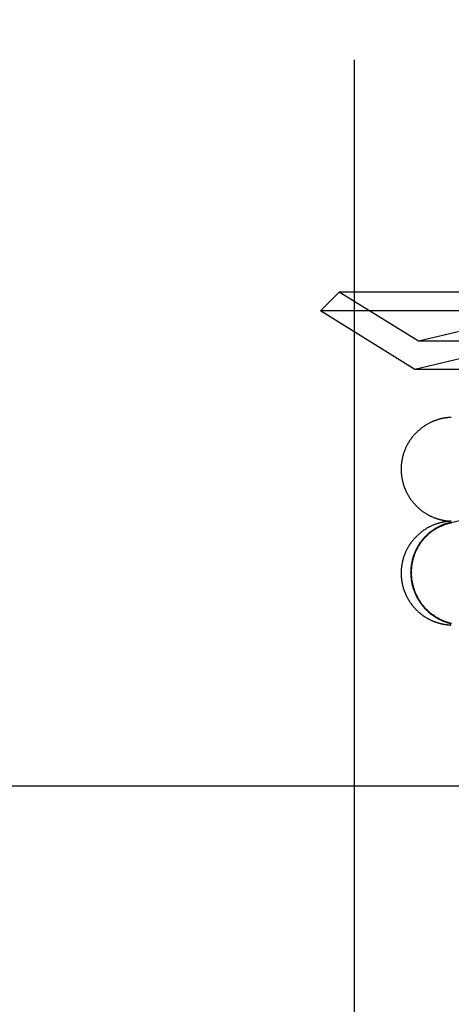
# Model space of a CAD drawing. Header units: inches. Extents: x 0 to 288, y 0 to 186.
# Tile 19 of 73: x 97.805 to 97.967, y 94.935 to 95.304. Entities that reach past the tile are written whole.
import ezdxf

# ---------------------------------------------------------------- set-up
doc = ezdxf.new("R2010")
doc.units = ezdxf.units.IN
doc.header["$LTSCALE"] = 15.847458
doc.header["$MEASUREMENT"] = 0
doc.linetypes.add('HIDDEN', pattern=[0.2, 0.1, -0.1])
doc.layers.add('DEFAULT_2', color=8, linetype='HIDDEN')

msp = doc.modelspace()

# ---------------------------------------------------------------- linework, layer by layer
at = {"layer": 'DEFAULT_2', "color": 8, "linetype": 'HIDDEN'}
for p, q in [((97.80554, 97.32877), (97.80554, 92.32877)), ((97.93054, 93.70377), (97.93054, 95.95377)), ((97.92478, 95.20152), (97.91771, 95.19445)), ((98.23664, 95.20152), (97.92478, 95.20152)), ((97.95446, 95.18312), (97.92478, 95.20152)), ((98.24371, 95.19445), (97.91771, 95.19445)), ((97.95307, 95.17252), (97.91771, 95.19445)), ((97.98243, 95.18967), (97.95446, 95.18312)), ((98.20696, 95.18312), (97.95446, 95.18312)), ((97.98243, 95.1794), (97.95307, 95.17252)), ((98.20834, 95.17252), (97.95307, 95.17252)), ((97.96467, 95.15435), (97.9645, 95.15432)), ((97.96483, 95.15437), (97.96467, 95.15435)), ((97.96498, 95.15439), (97.96483, 95.15437)), ((97.96514, 95.15441), (97.96498, 95.15439)), ((97.96528, 95.15442), (97.96514, 95.15441)), ((97.96542, 95.15444), (97.96528, 95.15442)), ((97.96555, 95.15445), (97.96542, 95.15444)), ((97.96568, 95.15446), (97.96555, 95.15445)), ((97.9658, 95.15447), (97.96568, 95.15446)), ((97.96591, 95.15448), (97.9658, 95.15447)), ((97.96602, 95.15449), (97.96591, 95.15448)), ((97.96612, 95.1545), (97.96602, 95.15449)), ((97.96621, 95.1545), (97.96612, 95.1545)), ((97.96633, 95.15451), (97.96621, 95.1545)), ((97.96643, 95.15452), (97.96633, 95.15451)), ((97.96653, 95.15452), (97.96643, 95.15452)), ((97.96662, 95.15453), (97.96653, 95.15452)), ((97.9667, 95.15453), (97.96662, 95.15453)), ((98.09555, 95.14521), (97.96617, 95.1149)), ((97.96467, 95.11541), (97.9645, 95.11539)), ((97.96483, 95.11543), (97.96467, 95.11541)), ((97.96498, 95.11545), (97.96483, 95.11543)), ((97.96487, 95.11578), (97.96502, 95.11576)), ((97.96514, 95.11547), (97.96498, 95.11545)), ((97.96502, 95.11576), (97.96517, 95.11574)), ((97.96528, 95.11549), (97.96514, 95.11547)), ((97.96517, 95.11574), (97.96531, 95.11573)), ((97.96542, 95.11551), (97.96528, 95.11549)), ((97.96531, 95.11573), (97.96544, 95.11571)), ((97.96555, 95.11552), (97.96542, 95.11551)), ((97.96544, 95.11571), (97.96557, 95.1157)), ((97.96568, 95.11553), (97.96555, 95.11552)), ((97.96557, 95.1157), (97.96569, 95.11569)), ((97.9658, 95.11554), (97.96568, 95.11553)), ((97.96569, 95.11569), (97.9658, 95.11568)), ((97.9658, 95.11568), (97.96591, 95.11567)), ((97.96591, 95.11555), (97.9658, 95.11554)), ((97.96591, 95.11567), (97.96601, 95.11566)), ((97.96602, 95.11556), (97.96591, 95.11555)), ((97.96601, 95.11566), (97.96611, 95.11566)), ((97.96612, 95.11557), (97.96602, 95.11556)), ((97.96611, 95.11566), (97.9662, 95.11565)), ((97.96621, 95.11557), (97.96612, 95.11557)), ((97.9662, 95.11565), (97.96632, 95.11564)), ((97.96633, 95.11558), (97.96621, 95.11557)), ((97.96632, 95.11564), (97.96643, 95.11564)), ((97.96643, 95.11558), (97.96633, 95.11558)), ((97.96643, 95.11564), (97.96652, 95.11563)), ((97.96653, 95.11559), (97.96643, 95.11558)), ((97.96652, 95.11563), (97.96661, 95.11563)), ((97.96662, 95.11559), (97.96653, 95.11559)), ((97.9667, 95.1156), (97.96662, 95.11559)), ((97.96664, 95.11563), (97.96672, 95.11562)), ((97.96487, 95.07685), (97.96502, 95.07683)), ((97.96502, 95.07683), (97.96517, 95.07681)), ((97.96517, 95.07681), (97.96531, 95.07679)), ((97.96531, 95.07679), (97.96544, 95.07678)), ((97.96544, 95.07678), (97.96557, 95.07677)), ((97.96557, 95.07677), (97.96569, 95.07676)), ((97.96569, 95.07676), (97.9658, 95.07675)), ((97.9658, 95.07675), (97.96591, 95.07674)), ((97.96591, 95.07674), (97.96601, 95.07673)), ((97.96601, 95.07673), (97.96611, 95.07672)), ((97.96611, 95.07672), (97.9662, 95.07672)), ((97.9662, 95.07672), (97.96632, 95.07671)), ((97.96632, 95.07671), (97.96643, 95.0767)), ((97.96643, 95.0767), (97.96652, 95.0767)), ((97.96652, 95.0767), (97.96661, 95.07669)), ((97.96664, 95.07669), (97.96672, 95.07669)), ((98.17437, 95.01627), (97.69678, 95.01627))]:
    msp.add_line(p, q, dxfattribs=at)
for points in [[(97.9645, 95.15432), (97.96441, 95.15431), (97.96432, 95.15429), (97.96423, 95.15428), (97.96414, 95.15426), (97.96405, 95.15425), (97.96395, 95.15423), (97.96385, 95.15421), (97.96375, 95.15419), (97.96365, 95.15417), (97.96355, 95.15415), (97.96344, 95.15413), (97.96333, 95.15411), (97.96321, 95.15408), (97.9631, 95.15405), (97.96298, 95.15403), (97.96286, 95.154), (97.96273, 95.15397), (97.9626, 95.15393), (97.96247, 95.1539), (97.96233, 95.15386), (97.96219, 95.15382), (97.96204, 95.15378), (97.96189, 95.15374), (97.96173, 95.15369), (97.96157, 95.15364), (97.9614, 95.15359), (97.96123, 95.15353), (97.96106, 95.15347), (97.96088, 95.15341), (97.9607, 95.15334), (97.96051, 95.15327), (97.96033, 95.1532), (97.96013, 95.15313), (97.95994, 95.15305), (97.95974, 95.15296), (97.95954, 95.15287), (97.95934, 95.15278), (97.95913, 95.15269), (97.95892, 95.15259), (97.95871, 95.15248), (97.95849, 95.15237), (97.95827, 95.15226), (97.95805, 95.15214), (97.95783, 95.15201), (97.9576, 95.15188), (97.95738, 95.15175), (97.95715, 95.15161), (97.95692, 95.15147), (97.95669, 95.15132), (97.95646, 95.15116), (97.95623, 95.151), (97.95599, 95.15083), (97.95575, 95.15066), (97.95551, 95.15047), (97.95527, 95.15028), (97.95502, 95.15008), (97.95477, 95.14987), (97.95452, 95.14965), (97.95427, 95.14943), (97.95402, 95.1492), (97.95377, 95.14896), (97.95353, 95.14872), (97.95329, 95.14847), (97.95306, 95.14823), (97.95284, 95.14798), (97.95262, 95.14772), (97.9524, 95.14747), (97.95219, 95.1472), (97.95198, 95.14694), (97.95178, 95.14667), (97.95158, 95.1464), (97.95139, 95.14612), (97.9512, 95.14584), (97.95101, 95.14556), (97.95084, 95.14528), (97.95066, 95.14499), (97.95049, 95.1447), (97.95033, 95.1444), (97.95017, 95.14411), (97.95002, 95.14381), (97.94987, 95.14351), (97.94972, 95.1432), (97.94959, 95.1429), (97.94945, 95.14259), (97.94933, 95.14228), (97.94921, 95.14196), (97.94909, 95.14165), (97.94898, 95.14133), (97.94887, 95.14101), (97.94877, 95.14069), (97.94868, 95.14036), (97.94859, 95.14004), (97.94851, 95.13971), (97.94843, 95.13939), (97.94836, 95.13906), (97.94829, 95.13873), (97.94823, 95.1384), (97.94818, 95.13806), (97.94813, 95.13773), (97.94808, 95.1374), (97.94805, 95.13706), (97.94802, 95.13673), (97.94799, 95.13639), (97.94797, 95.13606), (97.94796, 95.13572), (97.94795, 95.13539), (97.94795, 95.13508)], [(97.94795, 95.13508), (97.94795, 95.13477), (97.94796, 95.13443), (97.94797, 95.1341), (97.94799, 95.13376), (97.94802, 95.13343), (97.94805, 95.1331), (97.94808, 95.13276), (97.94813, 95.13243), (97.94818, 95.1321), (97.94823, 95.13177), (97.94829, 95.13144), (97.94836, 95.13111), (97.94843, 95.13078), (97.9485, 95.13045), (97.94859, 95.13013), (97.94867, 95.12981), (97.94877, 95.12948), (97.94887, 95.12916), (97.94897, 95.12884), (97.94908, 95.12853), (97.9492, 95.12821), (97.94932, 95.1279), (97.94945, 95.12759), (97.94958, 95.12728), (97.94971, 95.12698), (97.94986, 95.12667), (97.95, 95.12637), (97.95016, 95.12607), (97.95031, 95.12578), (97.95048, 95.12548), (97.95065, 95.12519), (97.95082, 95.12491), (97.951, 95.12462), (97.95118, 95.12434), (97.95137, 95.12406), (97.95156, 95.12379), (97.95176, 95.12352), (97.95196, 95.12325), (97.95216, 95.12298), (97.95237, 95.12272), (97.95259, 95.12246), (97.95281, 95.12221), (97.95304, 95.12196), (97.95327, 95.12171), (97.95349, 95.12148), (97.95371, 95.12125), (97.95393, 95.12104), (97.95415, 95.12083), (97.95437, 95.12063), (97.95458, 95.12044), (97.95479, 95.12026), (97.95501, 95.12008), (97.95522, 95.11991), (97.95543, 95.11975), (97.95563, 95.11959), (97.95584, 95.11943), (97.95605, 95.11928), (97.95626, 95.11913), (97.95646, 95.11899), (97.95667, 95.11885), (97.95687, 95.11872), (97.95707, 95.11859), (97.95727, 95.11847), (97.95747, 95.11835), (97.95767, 95.11823), (97.95786, 95.11812), (97.95806, 95.11801), (97.95825, 95.11791), (97.95844, 95.11781), (97.95863, 95.11771), (97.95882, 95.11762), (97.959, 95.11753), (97.95918, 95.11744), (97.95936, 95.11736), (97.95954, 95.11728), (97.95972, 95.1172), (97.95989, 95.11713), (97.96006, 95.11706), (97.96023, 95.11699), (97.96039, 95.11693), (97.96056, 95.11686), (97.96072, 95.11681), (97.96087, 95.11675), (97.96103, 95.11669), (97.96118, 95.11664), (97.96133, 95.11659), (97.96149, 95.11654), (97.96164, 95.11649), (97.96178, 95.11645), (97.96193, 95.1164), (97.96208, 95.11636), (97.96222, 95.11632), (97.96237, 95.11628), (97.96251, 95.11624), (97.96265, 95.11621), (97.96279, 95.11617), (97.96292, 95.11614), (97.96306, 95.11611), (97.96319, 95.11608), (97.96332, 95.11605), (97.96345, 95.11602), (97.96358, 95.116), (97.9637, 95.11597), (97.96382, 95.11595), (97.96393, 95.11593), (97.96404, 95.11591), (97.96415, 95.11589), (97.96425, 95.11587), (97.96434, 95.11586), (97.96444, 95.11584), (97.96453, 95.11583), (97.96462, 95.11582), (97.9647, 95.1158), (97.96487, 95.11578)], [(97.9645, 95.11539), (97.96441, 95.11537), (97.96432, 95.11536), (97.96423, 95.11534), (97.96414, 95.11533), (97.96405, 95.11531), (97.96395, 95.1153), (97.96385, 95.11528), (97.96375, 95.11526), (97.96365, 95.11524), (97.96355, 95.11522), (97.96344, 95.1152), (97.96333, 95.11517), (97.96321, 95.11515), (97.9631, 95.11512), (97.96298, 95.11509), (97.96286, 95.11506), (97.96273, 95.11503), (97.9626, 95.115), (97.96247, 95.11497), (97.96233, 95.11493), (97.96219, 95.11489), (97.96204, 95.11485), (97.96189, 95.1148), (97.96173, 95.11476), (97.96157, 95.11471), (97.9614, 95.11465), (97.96123, 95.1146), (97.96106, 95.11454), (97.96088, 95.11448), (97.9607, 95.11441), (97.96051, 95.11434), (97.96033, 95.11427), (97.96013, 95.11419), (97.95994, 95.11411), (97.95974, 95.11403), (97.95954, 95.11394), (97.95934, 95.11385), (97.95913, 95.11375), (97.95892, 95.11365), (97.95871, 95.11355), (97.95849, 95.11344), (97.95827, 95.11332), (97.95805, 95.1132), (97.95783, 95.11308), (97.9576, 95.11295), (97.95738, 95.11282), (97.95715, 95.11268), (97.95692, 95.11253), (97.95669, 95.11238), (97.95646, 95.11223), (97.95623, 95.11207), (97.95599, 95.1119), (97.95575, 95.11172), (97.95551, 95.11154), (97.95527, 95.11135), (97.95502, 95.11115), (97.95477, 95.11094), (97.95452, 95.11072), (97.95427, 95.11049), (97.95402, 95.11026), (97.95377, 95.11003), (97.95353, 95.10978), (97.95329, 95.10954), (97.95306, 95.10929), (97.95284, 95.10904), (97.95262, 95.10879), (97.9524, 95.10853), (97.95219, 95.10827), (97.95198, 95.10801), (97.95178, 95.10774), (97.95158, 95.10746), (97.95139, 95.10719), (97.9512, 95.10691), (97.95101, 95.10663), (97.95084, 95.10634), (97.95066, 95.10606), (97.95049, 95.10576), (97.95033, 95.10547), (97.95017, 95.10517), (97.95002, 95.10488), (97.94987, 95.10457), (97.94972, 95.10427), (97.94959, 95.10396), (97.94945, 95.10365), (97.94933, 95.10334), (97.94921, 95.10303), (97.94909, 95.10271), (97.94898, 95.10239), (97.94887, 95.10207), (97.94877, 95.10175), (97.94868, 95.10143), (97.94859, 95.10111), (97.94851, 95.10078), (97.94843, 95.10045), (97.94836, 95.10012), (97.94829, 95.09979), (97.94823, 95.09946), (97.94818, 95.09913), (97.94813, 95.0988), (97.94808, 95.09846), (97.94805, 95.09813), (97.94802, 95.09779), (97.94799, 95.09746), (97.94797, 95.09712), (97.94796, 95.09679), (97.94795, 95.09645), (97.94795, 95.09614)], [(97.95164, 95.09639), (97.95165, 95.09672), (97.95165, 95.09705), (97.95167, 95.09738), (97.95169, 95.0977), (97.95171, 95.09803), (97.95174, 95.09836), (97.95178, 95.09869), (97.95182, 95.09901), (97.95186, 95.09934), (97.95191, 95.09966), (97.95197, 95.09998), (97.95203, 95.1003), (97.9521, 95.10062), (97.95217, 95.10094), (97.95225, 95.10126), (97.95233, 95.10158), (97.95242, 95.10189), (97.95251, 95.10221), (97.95261, 95.10252), (97.95271, 95.10283), (97.95282, 95.10313), (97.95293, 95.10344), (97.95305, 95.10374), (97.95318, 95.10405), (97.95331, 95.10434), (97.95344, 95.10464), (97.95358, 95.10494), (97.95372, 95.10523), (97.95387, 95.10552), (97.95402, 95.1058), (97.95418, 95.10609), (97.95434, 95.10637), (97.95451, 95.10665), (97.95468, 95.10692), (97.95485, 95.10719), (97.95504, 95.10746), (97.95522, 95.10773), (97.95541, 95.10799), (97.9556, 95.10825), (97.9558, 95.1085), (97.956, 95.10876), (97.95621, 95.109), (97.95642, 95.10925), (97.95663, 95.10949), (97.95685, 95.10973), (97.95707, 95.10996), (97.9573, 95.11019), (97.95753, 95.11041), (97.95776, 95.11064), (97.958, 95.11085), (97.95824, 95.11107), (97.95848, 95.11127), (97.95873, 95.11148), (97.95898, 95.11168), (97.95924, 95.11187), (97.9595, 95.11206), (97.95976, 95.11225), (97.96002, 95.11243), (97.96029, 95.11261), (97.96056, 95.11278), (97.96083, 95.11295), (97.9611, 95.11311), (97.96138, 95.11327), (97.96166, 95.11342), (97.96195, 95.11357), (97.96223, 95.11371), (97.96252, 95.11385), (97.96281, 95.11399), (97.9631, 95.11411), (97.9634, 95.11424), (97.9637, 95.11435), (97.96399, 95.11447), (97.9643, 95.11457), (97.9646, 95.11468), (97.9649, 95.11477), (97.96521, 95.11486), (97.96551, 95.11495), (97.96582, 95.11503), (97.96613, 95.11511), (97.96644, 95.11518), (97.96676, 95.11524)], [(97.95184, 95.09639), (97.95185, 95.09671), (97.95185, 95.09704), (97.95187, 95.09736), (97.95189, 95.09769), (97.95191, 95.09801), (97.95194, 95.09834), (97.95197, 95.09866), (97.95201, 95.09898), (97.95206, 95.0993), (97.95211, 95.09962), (97.95216, 95.09994), (97.95223, 95.10026), (97.95229, 95.10058), (97.95236, 95.10089), (97.95244, 95.10121), (97.95252, 95.10152), (97.95261, 95.10183), (97.9527, 95.10214), (97.9528, 95.10245), (97.9529, 95.10276), (97.95301, 95.10306), (97.95312, 95.10336), (97.95324, 95.10366), (97.95336, 95.10396), (97.95349, 95.10426), (97.95362, 95.10455), (97.95376, 95.10484), (97.9539, 95.10513), (97.95404, 95.10542), (97.9542, 95.1057), (97.95435, 95.10598), (97.95451, 95.10626), (97.95468, 95.10654), (97.95485, 95.10681), (97.95502, 95.10708), (97.9552, 95.10734), (97.95538, 95.10761), (97.95557, 95.10787), (97.95576, 95.10812), (97.95596, 95.10837), (97.95616, 95.10862), (97.95636, 95.10887), (97.95657, 95.10911), (97.95678, 95.10935), (97.957, 95.10958), (97.95722, 95.10981), (97.95744, 95.11004), (97.95767, 95.11026), (97.9579, 95.11048), (97.95813, 95.1107), (97.95837, 95.11091), (97.95861, 95.11111), (97.95886, 95.11132), (97.95911, 95.11151), (97.95936, 95.11171), (97.95961, 95.1119), (97.95987, 95.11208), (97.96013, 95.11226), (97.9604, 95.11244), (97.96066, 95.11261), (97.96093, 95.11277), (97.9612, 95.11293), (97.96148, 95.11309), (97.96176, 95.11324), (97.96204, 95.11339), (97.96232, 95.11353), (97.96261, 95.11367), (97.96289, 95.1138), (97.96318, 95.11392), (97.96347, 95.11405), (97.96377, 95.11416), (97.96406, 95.11427), (97.96436, 95.11438), (97.96466, 95.11448), (97.96496, 95.11458), (97.96526, 95.11467), (97.96557, 95.11475), (97.96587, 95.11483), (97.96617, 95.1149)], [(97.96617, 95.1149), (97.96649, 95.11498), (97.9668, 95.11504)], [(97.94795, 95.09614), (97.94795, 95.09583), (97.94796, 95.0955), (97.94797, 95.09516), (97.94799, 95.09483), (97.94802, 95.0945), (97.94805, 95.09416), (97.94808, 95.09383), (97.94813, 95.0935), (97.94818, 95.09316), (97.94823, 95.09283), (97.94829, 95.0925), (97.94836, 95.09217), (97.94843, 95.09185), (97.9485, 95.09152), (97.94859, 95.09119), (97.94867, 95.09087), (97.94877, 95.09055), (97.94887, 95.09023), (97.94897, 95.08991), (97.94908, 95.08959), (97.9492, 95.08928), (97.94932, 95.08897), (97.94945, 95.08866), (97.94958, 95.08835), (97.94971, 95.08804), (97.94986, 95.08774), (97.95, 95.08744), (97.95016, 95.08714), (97.95031, 95.08684), (97.95048, 95.08655), (97.95065, 95.08626), (97.95082, 95.08597), (97.951, 95.08569), (97.95118, 95.08541), (97.95137, 95.08513), (97.95156, 95.08485), (97.95176, 95.08458), (97.95196, 95.08431), (97.95216, 95.08405), (97.95237, 95.08379), (97.95259, 95.08353), (97.95281, 95.08327), (97.95304, 95.08302), (97.95327, 95.08278), (97.95349, 95.08254), (97.95371, 95.08232), (97.95393, 95.0821), (97.95415, 95.0819), (97.95437, 95.0817), (97.95458, 95.08151), (97.95479, 95.08133), (97.95501, 95.08115), (97.95522, 95.08098), (97.95543, 95.08081), (97.95563, 95.08065), (97.95584, 95.0805), (97.95605, 95.08034), (97.95626, 95.0802), (97.95646, 95.08006), (97.95667, 95.07992), (97.95687, 95.07979), (97.95707, 95.07966), (97.95727, 95.07953), (97.95747, 95.07941), (97.95767, 95.0793), (97.95786, 95.07919), (97.95806, 95.07908), (97.95825, 95.07897), (97.95844, 95.07887), (97.95863, 95.07878), (97.95882, 95.07868), (97.959, 95.0786), (97.95918, 95.07851), (97.95936, 95.07843), (97.95954, 95.07835), (97.95972, 95.07827), (97.95989, 95.0782), (97.96006, 95.07812), (97.96023, 95.07806), (97.96039, 95.07799), (97.96056, 95.07793), (97.96072, 95.07787), (97.96087, 95.07781), (97.96103, 95.07776), (97.96118, 95.07771), (97.96133, 95.07766), (97.96149, 95.07761), (97.96164, 95.07756), (97.96178, 95.07751), (97.96193, 95.07747), (97.96208, 95.07743), (97.96222, 95.07739), (97.96237, 95.07735), (97.96251, 95.07731), (97.96265, 95.07727), (97.96279, 95.07724), (97.96292, 95.07721), (97.96306, 95.07718), (97.96319, 95.07714), (97.96332, 95.07712), (97.96345, 95.07709), (97.96358, 95.07706), (97.9637, 95.07704), (97.96382, 95.07702), (97.96393, 95.07699), (97.96404, 95.07697), (97.96415, 95.07696), (97.96425, 95.07694), (97.96434, 95.07692), (97.96444, 95.07691), (97.96453, 95.07689), (97.96462, 95.07688), (97.9647, 95.07687), (97.96487, 95.07685)], [(97.96676, 95.0771), (97.96644, 95.07718), (97.96613, 95.07726), (97.96582, 95.07734), (97.96551, 95.07743), (97.96521, 95.07752), (97.9649, 95.07762), (97.9646, 95.07773), (97.9643, 95.07784), (97.96399, 95.07796), (97.9637, 95.07808), (97.9634, 95.0782), (97.9631, 95.07834), (97.96281, 95.07847), (97.96252, 95.07861), (97.96223, 95.07876), (97.96195, 95.07891), (97.96166, 95.07907), (97.96138, 95.07923), (97.9611, 95.07939), (97.96083, 95.07957), (97.96056, 95.07974), (97.96029, 95.07992), (97.96002, 95.08011), (97.95976, 95.0803), (97.9595, 95.08049), (97.95924, 95.08069), (97.95898, 95.08089), (97.95873, 95.0811), (97.95848, 95.08131), (97.95824, 95.08152), (97.958, 95.08174), (97.95776, 95.08197), (97.95753, 95.0822), (97.9573, 95.08243), (97.95707, 95.08266), (97.95685, 95.0829), (97.95663, 95.08315), (97.95642, 95.08339), (97.95621, 95.08364), (97.956, 95.0839), (97.9558, 95.08416), (97.9556, 95.08442), (97.95541, 95.08468), (97.95522, 95.08495), (97.95504, 95.08522), (97.95485, 95.08549), (97.95468, 95.08577), (97.95451, 95.08605), (97.95434, 95.08633), (97.95418, 95.08662), (97.95402, 95.08691), (97.95387, 95.0872), (97.95372, 95.08749), (97.95358, 95.08779), (97.95344, 95.08809), (97.95331, 95.08839), (97.95318, 95.08869), (97.95305, 95.089), (97.95293, 95.0893), (97.95282, 95.08961), (97.95271, 95.08992), (97.95261, 95.09024), (97.95251, 95.09055), (97.95242, 95.09087), (97.95233, 95.09118), (97.95225, 95.0915), (97.95217, 95.09182), (97.9521, 95.09214), (97.95203, 95.09247), (97.95197, 95.09279), (97.95191, 95.09311), (97.95186, 95.09344), (97.95182, 95.09377), (97.95178, 95.09409), (97.95174, 95.09442), (97.95171, 95.09475), (97.95169, 95.09508), (97.95167, 95.0954), (97.95165, 95.09573), (97.95165, 95.09606), (97.95164, 95.09639)], [(97.9668, 95.0773), (97.96649, 95.07738), (97.96618, 95.07745), (97.96587, 95.07754), (97.96557, 95.07763), (97.96526, 95.07772), (97.96496, 95.07782), (97.96466, 95.07792), (97.96436, 95.07803), (97.96406, 95.07815), (97.96377, 95.07827), (97.96347, 95.07839), (97.96318, 95.07852), (97.96289, 95.07866), (97.96261, 95.0788), (97.96232, 95.07894), (97.96204, 95.07909), (97.96176, 95.07925), (97.96148, 95.07941), (97.9612, 95.07957), (97.96093, 95.07974), (97.96066, 95.07991), (97.9604, 95.08009), (97.96013, 95.08027), (97.95987, 95.08046), (97.95961, 95.08065), (97.95936, 95.08085), (97.95911, 95.08105), (97.95886, 95.08126), (97.95861, 95.08146), (97.95837, 95.08168), (97.95813, 95.0819), (97.9579, 95.08212), (97.95767, 95.08234), (97.95744, 95.08257), (97.95722, 95.08281), (97.957, 95.08304), (97.95678, 95.08328), (97.95657, 95.08353), (97.95636, 95.08378), (97.95616, 95.08403), (97.95596, 95.08428), (97.95576, 95.08454), (97.95557, 95.0848), (97.95538, 95.08507), (97.9552, 95.08534), (97.95502, 95.08561), (97.95485, 95.08588), (97.95468, 95.08616), (97.95451, 95.08644), (97.95435, 95.08672), (97.9542, 95.08701), (97.95404, 95.08729), (97.9539, 95.08758), (97.95376, 95.08788), (97.95362, 95.08817), (97.95349, 95.08847), (97.95336, 95.08877), (97.95324, 95.08907), (97.95312, 95.08938), (97.95301, 95.08968), (97.9529, 95.08999), (97.9528, 95.0903), (97.9527, 95.09061), (97.95261, 95.09092), (97.95252, 95.09124), (97.95244, 95.09155), (97.95236, 95.09187), (97.95229, 95.09219), (97.95223, 95.0925), (97.95216, 95.09283), (97.95211, 95.09315), (97.95206, 95.09347), (97.95201, 95.09379), (97.95197, 95.09411), (97.95194, 95.09444), (97.95191, 95.09476), (97.95189, 95.09509), (97.95187, 95.09541), (97.95185, 95.09574), (97.95185, 95.09606), (97.95184, 95.09639)]]:
    msp.add_lwpolyline(points, dxfattribs=at)

doc.saveas('drawing.dxf')
